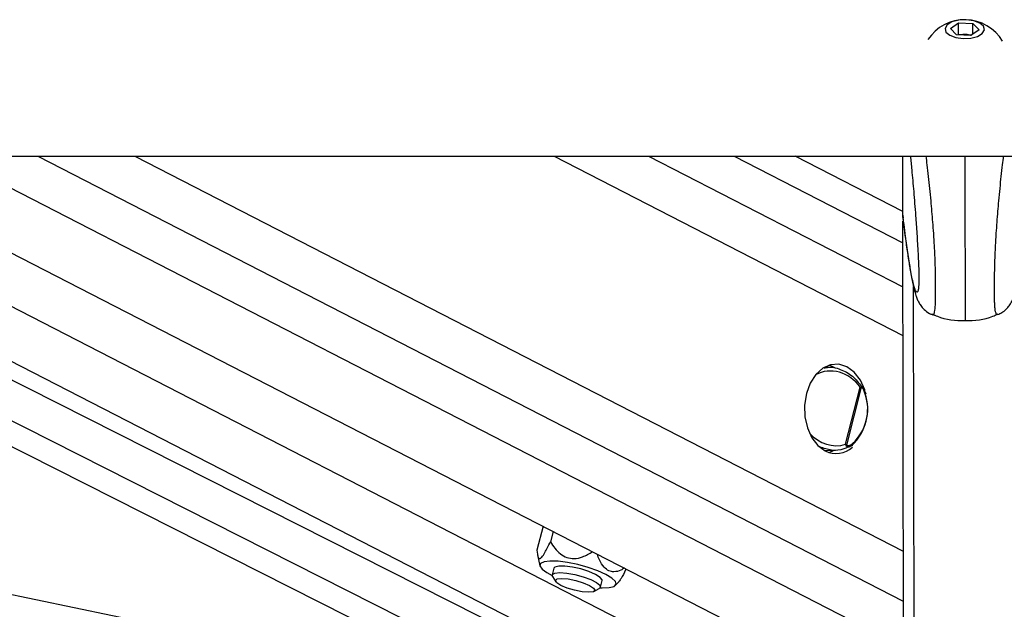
# Model space of a CAD drawing. Header units: millimetres. Extents: x 20 to 22981, y 40 to 19992.
# Tile 113 of 120: x 20186 to 20424, y 6503 to 6645. Entities that reach past the tile are written whole.
import ezdxf

# ---------------------------------------------------------------- set-up
doc = ezdxf.new("R2010")
doc.units = ezdxf.units.MM
doc.header["$LTSCALE"] = 2

msp = doc.modelspace()

# ---------------------------------------------------------------- linework, layer by layer
at = {"color": 7, "linetype": 'Continuous', "lineweight": 25}
for p, q in [((20410.86, 6643.21), (20412.83, 6644.58)), ((20412.35, 6641.71), (20410.86, 6643.21)), ((20412.83, 6644.58), (20416.28, 6644.45)), ((20412.83, 6641.84), (20412.83, 6644.58)), ((20417.77, 6642.95), (20415.8, 6641.58)), ((20416.28, 6644.45), (20417.77, 6642.95)), ((20416.29, 6641.92), (20416.28, 6644.45)), ((20415.8, 6641.58), (20412.35, 6641.71)), ((20412.63, 6641.7), (20412.83, 6641.84)), ((20412.83, 6641.84), (20414.56, 6641.78)), ((20414.56, 6641.78), (20416, 6641.72)), ((17872.65, 6612.47), (20412.57, 6612.47)), ((20272.47, 6488.41), (19675.19, 6612.47)), ((20317.53, 6491.26), (20077.4, 6612.47)), ((20088.13, 6612.47), (20350.59, 6477.59)), ((20138.94, 6612.47), (20399.54, 6478.54)), ((20399.37, 6599.12), (20373.4, 6612.47)), ((20399.37, 6598.21), (20399.36, 6612.47)), ((20412.57, 6612.47), (22952.49, 6612.47)), ((20399.37, 6598.21), (20399.37, 6598.2)), ((20399.37, 6598.2), (20399.44, 6597.56)), ((20399.58, 6446.11), (20399.38, 6596.76)), ((20382.51, 6561.67), (20381.6, 6562.05)), ((20381.67, 6561.53), (20380.48, 6561.56)), ((20383.12, 6561.32), (20382.51, 6561.67)), ((20385.56, 6542.98), (20389.1, 6556.76)), ((20389.37, 6556.73), (20385.78, 6542.79)), ((20389.99, 6556.36), (20389.93, 6556.48)), ((20390.46, 6555.24), (20390.46, 6555.23)), ((20380.48, 6541.48), (20383.11, 6541.55)), ((20381.6, 6540.99), (20382.82, 6541.54)), ((20387.01, 6542.65), (20387.21, 6542.77)), ((20312.61, 6523.22), (20311.14, 6517.48)), ((20315.02, 6521.98), (20314.37, 6519.45)), ((20311.25, 6516.3), (20311.84, 6513.67)), ((20315.23, 6513.09), (20314.82, 6511.5)), ((20314.91, 6511.11), (20315.7, 6509.86)), ((20326.44, 6508.52), (20326.85, 6510.11)), ((20330.1, 6508.98), (20330.93, 6509.92)), ((20324.88, 6507.5), (20326.17, 6508.21))]:
    msp.add_line(p, q, dxfattribs=at)
at = {"color": 8, "linetype": 'Continuous', "lineweight": 25}
for p, q in [((20302.83, 6482.64), (20045.64, 6612.47)), ((20307.24, 6486.57), (20057.82, 6612.47)), ((20113.81, 6612.47), (20362.44, 6484.69)), ((20169.17, 6612.47), (20399.52, 6494.09)), ((20190.78, 6612.47), (20399.5, 6505.2)), ((20214.16, 6612.47), (20399.49, 6517.23)), ((20315.25, 6612.47), (20399.42, 6569.21)), ((20338.08, 6612.47), (20399.4, 6580.96)), ((20358.68, 6612.47), (20399.38, 6591.55)), ((20402.16, 6441.29), (20401.97, 6581.03))]:
    msp.add_line(p, q, dxfattribs=at)
at = {"color": 7, "linetype": 'Continuous', "lineweight": 25, "flags": 128}
for points in [[(20413.93, 6640.81), (20415.77, 6640.91), (20417.39, 6641.34), (20418.54, 6642.04), (20419.05, 6642.9), (20418.84, 6643.78), (20417.93, 6644.56), (20416.48, 6645.11), (20414.7, 6645.35), (20412.86, 6645.25), (20411.24, 6644.81), (20410.09, 6644.11), (20409.58, 6643.26), (20409.79, 6642.37), (20410.69, 6641.6), (20412.15, 6641.05), (20413.93, 6640.81)], [(20390.24, 6556.01), (20390.22, 6556.09), (20389.14, 6558.47), (20387.67, 6560.37), (20385.9, 6561.67), (20383.96, 6562.28), (20381.97, 6562.16), (20380.07, 6561.31), (20378.38, 6559.79), (20377.04, 6557.71), (20376.12, 6555.21), (20375.69, 6552.46), (20375.78, 6549.64), (20376.38, 6546.95), (20377.45, 6544.58), (20378.92, 6542.67), (20380.69, 6541.37)], [(20327.76, 6511.6), (20325.8, 6512.47), (20323.5, 6513.29), (20321.01, 6513.97), (20318.52, 6514.48), (20316.23, 6514.78), (20314.28, 6514.84), (20312.84, 6514.66), (20312.01, 6514.25), (20311.84, 6513.65), (20312.36, 6512.89), (20313.53, 6512.04), (20314.81, 6511.36)], [(20314.91, 6511.11), (20314.85, 6511.58), (20315.43, 6511.94), (20316.64, 6512.06)], [(20325.28, 6511.6), (20323.66, 6512.3), (20321.73, 6512.92), (20319.71, 6513.37), (20317.85, 6513.62), (20316.38, 6513.62), (20315.47, 6513.37), (20315.23, 6513.09)], [(20316.64, 6512.06), (20318.34, 6511.94), (20320.3, 6511.58), (20322.31, 6511.03), (20324.12, 6510.37), (20325.5, 6509.65), (20326.3, 6508.99), (20326.41, 6508.44), (20326.17, 6508.21)], [(20317.11, 6510.64), (20318.68, 6510.51), (20320.51, 6510.15), (20322.32, 6509.61), (20323.82, 6508.97), (20324.8, 6508.33), (20325.11, 6507.79), (20324.69, 6507.42), (20323.61, 6507.3), (20322.04, 6507.42), (20320.22, 6507.79), (20318.41, 6508.33), (20316.91, 6508.97), (20315.92, 6509.61), (20315.62, 6510.15), (20316.04, 6510.51), (20317.11, 6510.64)], [(20326.85, 6510.11), (20326.85, 6510.28), (20326.39, 6510.9), (20325.28, 6511.6)], [(20326.38, 6508.38), (20326.88, 6508.36), (20328.59, 6508.42), (20329.74, 6508.72), (20330.24, 6509.23), (20330.06, 6509.91), (20329.21, 6510.72), (20327.76, 6511.6)]]:
    msp.add_lwpolyline(points, dxfattribs=at)
at = {"color": 8, "linetype": 'Continuous', "lineweight": 25, "flags": 128}
msp.add_lwpolyline([(20390.46, 6555.23), (20390.46, 6555.23), (20390.46, 6555.2), (20390.43, 6555.17), (20390.39, 6555.13), (20390.34, 6555.09)], dxfattribs=at)
at = {"color": 7, "linetype": 'Continuous', "lineweight": 25}
for centre, radius, start, end in [((20414.33, 6634.73), 10.63, 30.8379, 146.6543), ((20414.32, 6635.79), 5.99, 87.6859, 100.7357), ((20414.39, 6636.28), 5.5, 74.9403, 88.1817), ((20378.92, 6551.52), 12, 312.8826, 18.2961), ((20379.51, 6551.52), 11.4, 312.8826, 18.2961), ((20388.66, 6556.67), 0.709, 4.6407, 16.5311), ((20383.31, 6546.57), 5.82, 243.2308, 312.6844), ((20385.16, 6543.26), 0.783, 313.1709, 323.0172)]:
    msp.add_arc(centre, radius, start, end, dxfattribs=at)
at = {"color": 8, "linetype": 'Continuous', "lineweight": 25}
msp.add_arc((20386.97, 6543), 0.344, 316.6719, 28.3642, dxfattribs=at)
for start_param, end_param in [(4.916681, 6.335838), (1.89736, 3.011704)]:
    msp.add_ellipse((20382.64, 6551.65), major_axis=(-3.91, 8.29), ratio=0.894207, start_param=start_param, end_param=end_param, dxfattribs=at)
at = {"color": 7, "linetype": 'Continuous', "lineweight": 25}
for points, knots in [([(20401.2, 6612.47), (20401.31, 6611.38), (20401.5, 6609.51), (20401.77, 6606.61), (20402, 6603.92), (20402.24, 6601.09), (20402.44, 6598.42), (20402.62, 6595.96), (20402.77, 6593.74), (20402.92, 6591.41), (20403.04, 6589.22), (20403.14, 6587.21), (20403.2, 6585.76), (20403.24, 6584.6), (20403.26, 6583.85), (20403.26, 6583.22), (20403.27, 6582.74), (20403.26, 6582.28), (20403.25, 6581.86), (20403.23, 6581.41), (20403.21, 6581.2), (20403.2, 6581.08)], [0, 0, 0, 0, 0.129945, 0.225269, 0.320733, 0.41676, 0.513066, 0.578167, 0.643457, 0.709638, 0.776373, 0.819667, 0.863677, 0.883898, 0.904513, 0.917955, 0.931853, 0.94328, 0.960226, 0.977588, 1, 1, 1, 1]), ([(20399.41, 6597.56), (20399.47, 6597.02), (20399.66, 6595.44), (20399.86, 6594.03), (20399.98, 6593.1)], [0, 0, 0, 0, 0.339304, 1, 1, 1, 1]), ([(20399.98, 6593.1), (20400.08, 6592.37), (20400.38, 6590.06), (20400.88, 6586.75), (20401.49, 6583.14), (20402.02, 6580.65), (20402.46, 6579.07), (20402.81, 6578.08), (20403.21, 6577.2), (20403.82, 6576.22), (20404.78, 6575.23), (20405.75, 6574.49), (20406.43, 6574.31), (20406.56, 6574.27)], [0, 0, 0, 0, 0.093169, 0.292802, 0.478975, 0.676965, 0.776422, 0.837078, 0.884176, 0.919241, 0.954246, 0.990785, 1, 1, 1, 1]), ([(20422.25, 6574.28), (20422.59, 6574.42), (20423.39, 6574.74), (20424.35, 6575.55), (20425.12, 6576.45), (20425.61, 6577.28), (20425.97, 6578.06), (20426.28, 6578.92), (20426.69, 6580.32), (20427.2, 6582.63), (20427.8, 6586.1), (20428.32, 6589.57), (20428.63, 6591.98), (20428.74, 6592.87)], [0, 0, 0, 0, 0.024575, 0.056989, 0.088413, 0.121864, 0.161595, 0.215713, 0.299708, 0.484608, 0.686766, 0.884153, 1, 1, 1, 1]), ([(20406.48, 6574.29), (20406.49, 6574.28), (20406.52, 6574.25), (20406.54, 6574.25), (20406.56, 6574.25)], [0, 0, 0, 0, 0.293207, 1, 1, 1, 1]), ([(20406.55, 6574.42), (20406.94, 6574.22), (20409.33, 6572.96), (20412.09, 6572.87), (20414.41, 6572.8)], [0, 0, 0, 0, 0.161148, 1, 1, 1, 1]), ([(20414.41, 6572.8), (20416.73, 6572.88), (20419.49, 6572.97), (20421.88, 6574.24), (20422.26, 6574.44)], [0, 0, 0, 0, 0.838852, 1, 1, 1, 1]), ([(20422.33, 6574.31), (20422.32, 6574.3), (20422.3, 6574.27), (20422.27, 6574.27), (20422.25, 6574.27)], [0, 0, 0, 0, 0.294323, 1, 1, 1, 1]), ([(20380.53, 6561.38), (20380.77, 6561.44), (20381.99, 6561.75), (20384.38, 6561.16), (20387.31, 6559.65), (20388.73, 6557.8), (20389.42, 6556.89)], [0, 0, 0, 0, 0.071729, 0.3798, 0.696617, 1, 1, 1, 1]), ([(20389.1, 6556.76), (20389.1, 6556.76), (20389.19, 6556.8), (20389.27, 6556.84), (20389.34, 6556.87)], [0, 0, 0, 0, 0.028617, 1, 1, 1, 1]), ([(20389.37, 6556.73), (20389.28, 6556.74), (20389.2, 6556.75), (20389.1, 6556.76), (20389.1, 6556.76)], [0, 0, 0, 0, 0.971367, 1, 1, 1, 1]), ([(20389.34, 6556.87), (20389.37, 6556.88), (20389.48, 6556.92), (20389.63, 6556.86), (20389.85, 6556.66), (20390.02, 6556.43), (20390.08, 6556.19), (20390.08, 6556.17)], [0, 0, 0, 0, 0.100248, 0.304808, 0.4857, 0.949125, 1, 1, 1, 1]), ([(20390.34, 6555.09), (20390.23, 6555.4), (20390.07, 6555.9), (20389.78, 6556.39), (20389.58, 6556.62), (20389.47, 6556.72), (20389.39, 6556.73), (20389.37, 6556.73)], [0, 0, 0, 0, 0.455671, 0.745011, 0.850638, 0.957061, 1, 1, 1, 1]), ([(20390.46, 6555.23), (20390.42, 6555.38), (20390.33, 6555.71), (20390.17, 6556), (20390.08, 6556.17)], [0, 0, 0, 0, 0.438699, 1, 1, 1, 1]), ([(20385.7, 6542.69), (20385.66, 6542.79), (20385.61, 6542.88), (20385.56, 6542.98), (20385.56, 6542.98)], [0, 0, 0, 0, 0.971383, 1, 1, 1, 1]), ([(20385.56, 6542.98), (20385.56, 6542.98), (20385.65, 6542.92), (20385.72, 6542.85), (20385.78, 6542.79)], [0, 0, 0, 0, 0.028633, 1, 1, 1, 1]), ([(20385.78, 6542.79), (20385.8, 6542.77), (20385.86, 6542.72), (20386.05, 6542.66), (20386.51, 6542.71), (20386.95, 6542.93), (20387.24, 6543.14), (20387.27, 6543.16)], [0, 0, 0, 0, 0.045344, 0.125649, 0.375686, 0.92411, 1, 1, 1, 1]), ([(20387.09, 6542.72), (20386.46, 6542.41), (20384.94, 6541.63), (20382.22, 6541.35), (20380.3, 6542.03), (20379.36, 6542.36)], [0, 0, 0, 0, 0.261751, 0.63735, 1, 1, 1, 1]), ([(20387.01, 6542.65), (20387.01, 6542.65), (20386.9, 6542.56), (20386.79, 6542.5), (20386.68, 6542.45)], [0, 0, 0, 0, 0.050822, 1, 1, 1, 1]), ([(20311.14, 6517.48), (20311.19, 6516.78), (20311.27, 6515.74), (20311.75, 6515.32), (20312.33, 6515.72), (20313.23, 6517.09), (20313.93, 6518.55), (20314.37, 6519.45)], [0, 0, 0, 0, 0.300554, 0.439717, 0.579954, 0.738136, 1, 1, 1, 1]), ([(20314.37, 6519.45), (20315.09, 6518.41), (20316.13, 6516.88), (20318.27, 6515.6), (20320.18, 6515.32), (20322.38, 6515.8), (20323.76, 6516.63), (20324.53, 6517.09)], [0, 0, 0, 0, 0.3207819, 0.469311, 0.6189867, 0.7878141, 1, 1, 1, 1]), ([(20332.23, 6513.13), (20331.94, 6512.96), (20331.14, 6512.47), (20329.85, 6512.15), (20328.44, 6512.39), (20327.19, 6513.38), (20326.26, 6514.85), (20325.83, 6516.04), (20325.66, 6516.51)], [0, 0, 0, 0, 0.118449, 0.328341, 0.485937, 0.64405, 0.85989, 1, 1, 1, 1]), ([(20332.53, 6512.73), (20332.17, 6511.97), (20331.6, 6510.78), (20331.1, 6510.15), (20330.92, 6509.93)], [0, 0, 0, 0, 0.647846, 1, 1, 1, 1])]:
    msp.add_open_spline(points, degree=3, knots=knots, dxfattribs=at)
at = {"color": 8, "linetype": 'Continuous', "lineweight": 25}
for points, knots in [([(20406.56, 6574.25), (20406.6, 6574.23), (20406.69, 6574.19), (20406.82, 6574.28), (20406.95, 6574.52), (20407.07, 6574.93), (20407.16, 6575.51), (20407.22, 6576.19), (20407.25, 6576.84), (20407.28, 6577.68), (20407.3, 6578.68), (20407.3, 6579.85), (20407.3, 6581.19), (20407.29, 6582.73), (20407.26, 6584.38), (20407.21, 6586.35), (20407.14, 6588.18), (20407.07, 6589.83), (20407, 6591.12), (20406.92, 6592.47), (20406.8, 6594.31), (20406.63, 6596.56), (20406.42, 6599.16), (20406.18, 6601.89), (20405.9, 6604.71), (20405.59, 6607.6), (20405.3, 6610.19), (20405.1, 6611.77), (20405.02, 6612.47)], [0, 0, 0, 0, 0.029466, 0.072842, 0.110064, 0.147495, 0.192255, 0.215072, 0.238074, 0.264233, 0.290939, 0.313856, 0.340862, 0.368809, 0.397458, 0.426809, 0.470923, 0.493437, 0.516041, 0.54267, 0.569383, 0.623241, 0.678191, 0.733354, 0.80318, 0.873226, 0.943775, 1, 1, 1, 1]), ([(20414.36, 6612.47), (20414.36, 6611.65), (20414.36, 6610.15), (20414.36, 6607.85), (20414.36, 6605.65), (20414.37, 6603.37), (20414.37, 6601.01), (20414.37, 6598.59), (20414.38, 6596.07), (20414.38, 6593.87), (20414.38, 6592.03), (20414.38, 6590.41), (20414.39, 6588.5), (20414.39, 6586.31), (20414.39, 6584.07), (20414.4, 6582.04), (20414.4, 6580.29), (20414.4, 6578.85), (20414.4, 6577.57), (20414.4, 6576.5), (20414.4, 6575.63), (20414.41, 6574.87), (20414.41, 6574.19), (20414.41, 6573.62), (20414.41, 6573.21), (20414.41, 6572.94), (20414.41, 6572.79), (20414.41, 6572.74), (20414.41, 6572.8), (20414.41, 6572.8)], [0, 0, 0, 0, 0.060131, 0.109685, 0.15929, 0.209092, 0.258982, 0.307968, 0.357112, 0.406975, 0.432084, 0.457264, 0.494121, 0.531429, 0.56857, 0.606445, 0.63395, 0.662257, 0.689763, 0.71796, 0.743362, 0.769075, 0.800356, 0.836271, 0.872473, 0.909315, 0.946297, 0.995719, 1, 1, 1, 1]), ([(20422.25, 6574.27), (20422.22, 6574.25), (20422.12, 6574.21), (20421.99, 6574.3), (20421.86, 6574.54), (20421.74, 6574.95), (20421.65, 6575.53), (20421.59, 6576.21), (20421.55, 6576.86), (20421.52, 6577.69), (20421.5, 6578.7), (20421.5, 6579.87), (20421.5, 6581.21), (20421.5, 6582.75), (20421.53, 6584.4), (20421.56, 6585.95), (20421.62, 6587.78), (20421.68, 6589.45), (20421.77, 6591.14), (20421.84, 6592.49), (20421.96, 6594.33), (20422.12, 6596.58), (20422.33, 6599.18), (20422.56, 6601.91), (20422.83, 6604.73), (20423.13, 6607.62), (20423.42, 6610.2), (20423.61, 6611.78), (20423.69, 6612.47)], [0, 0, 0, 0, 0.029556, 0.072958, 0.110201, 0.147654, 0.192565, 0.215271, 0.238286, 0.26446, 0.291182, 0.314112, 0.341134, 0.369097, 0.397763, 0.427131, 0.449144, 0.493807, 0.516424, 0.543069, 0.569798, 0.623687, 0.678669, 0.733865, 0.803732, 0.873819, 0.944409, 1, 1, 1, 1]), ([(20403.2, 6581.08), (20403.19, 6580.96), (20403.16, 6580.58), (20403.09, 6580.22), (20403.01, 6579.9), (20402.88, 6579.62), (20402.69, 6579.6), (20402.45, 6580), (20402.2, 6580.69), (20401.91, 6581.73), (20401.59, 6583.19), (20401.17, 6585.38), (20400.7, 6588.24), (20400.22, 6591.57), (20399.78, 6594.9), (20399.51, 6597.11), (20399.37, 6598.21)], [0, 0, 0, 0, 0.012188, 0.039206, 0.065546, 0.092054, 0.159147, 0.226998, 0.292083, 0.357393, 0.449318, 0.541531, 0.671148, 0.801223, 0.900534, 1, 1, 1, 1]), ([(20386.68, 6542.45), (20386.63, 6542.42), (20386.5, 6542.33), (20386.28, 6542.31), (20386.06, 6542.33), (20385.89, 6542.42), (20385.77, 6542.54), (20385.72, 6542.65), (20385.7, 6542.69)], [0, 0, 0, 0, 0.1406834, 0.4134471, 0.6179123, 0.7750466, 0.9095753, 1, 1, 1, 1])]:
    msp.add_open_spline(points, degree=3, knots=knots, dxfattribs=at)

doc.saveas('drawing.dxf')
